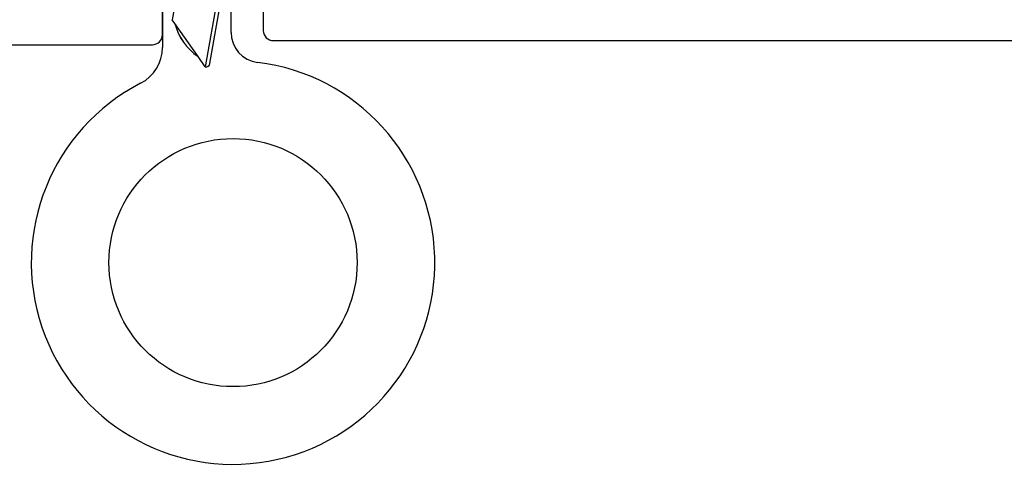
# Model space of a CAD drawing. Header units: millimetres. Extents: x 0 to 10560344, y -63228 to 177747.
# Tile 11 of 125: x 105292 to 105341, y -41314 to -41292. Entities that reach past the tile are written whole.
import ezdxf

# ---------------------------------------------------------------- set-up
doc = ezdxf.new("R2010")
doc.units = ezdxf.units.MM

msp = doc.modelspace()

# ---------------------------------------------------------------- linework, layer by layer
at = {"color": 8, "linetype": 'Continuous'}
for p, q in [((105299.358, -41285.228), (105299.358, -41293.562)), ((105303.044, -41285.66), (105301.482, -41294.524)), ((105301.713, -41294.362), (105303.207, -41285.892)), ((105300.707, -41287.297), (105299.845, -41292.186)), ((105302.758, -41292.813), (105302.758, -41288.928)), ((105299.975, -41292.372), (105299.845, -41292.186)), ((105299.975, -41292.372), (105299.976, -41292.368)), ((105301.123, -41294.008), (105299.976, -41292.368)), ((105301.122, -41294.011), (105301.123, -41294.008)), ((105301.482, -41294.524), (105301.122, -41294.011))]:
    msp.add_line(p, q, dxfattribs=at)
at = {"color": 0, "linetype": 'Continuous'}
for points in [[(105275.858, -41293.428), (105298.858, -41293.428, 0.414214), (105299.358, -41292.928), (105299.358, -41285.728, -0.414214)], [(105304.358, -41289.724), (105304.358, -41292.724, 0.414214), (105304.858, -41293.224), (105304.858, -41293.224), (105397.858, -41293.224, 0.414214)]]:
    msp.add_lwpolyline(points, format="xyb", dxfattribs=at)
at = {"color": 8, "linetype": 'Continuous'}
msp.add_circle((105302.858, -41304.228), 6.15, dxfattribs=at)
for centre, radius, start, end in [((105302.692, -41291.691), 2.801, 194.0821, 235.9178), ((105302.693, -41291.689), 2.801, 194.0409, 235.8981), ((105304.258, -41292.813), 1.5, 180, 263.0075), ((105297.358, -41293.562), 2, 297.2796, 0), ((105302.858, -41304.228), 10, 117.2796, 83.0075), ((105301.516, -41294.327), 0.2, 260, 350)]:
    msp.add_arc(centre, radius, start, end, dxfattribs=at)

doc.saveas('drawing.dxf')
